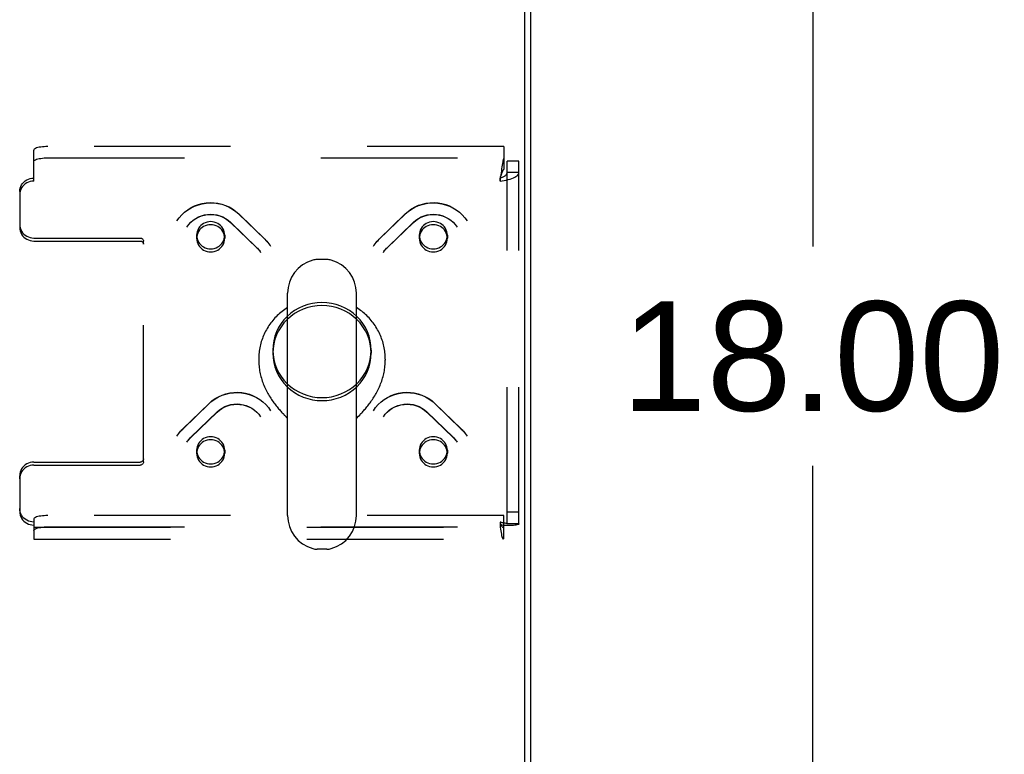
# Model space of a CAD drawing. Header units: inches. Extents: x 0 to 221, y 0 to 143.
# Tile 234 of 256: x 93 to 101, y 123 to 130. Entities that reach past the tile are written whole.
import ezdxf

# ---------------------------------------------------------------- set-up
doc = ezdxf.new("R2010")
doc.units = ezdxf.units.IN
doc.header["$LTSCALE"] = 12.142857
doc.header["$MEASUREMENT"] = 0
doc.linetypes.add('HIDDEN', pattern=[0.2, 0.1, -0.1])
doc.layers.get('0').update_dxf_attribs({"linetype": 'CONTINUOUS'})
doc.layers.add('DEFAULT_2', color=8, linetype='HIDDEN')
doc.layers.add('DIMENSIONS', color=7, linetype='CONTINUOUS')
doc.styles.get("Standard").update_dxf_attribs({"font": 'arial.ttf'})
doc.dimstyles.new('DIMSTYLE_1', dxfattribs={"dimtxt": 0.974026, "dimasz": 1.298701, "dimexe": 0.09, "dimexo": 0.07, "dimgap": 0.0375, "dimtad": 0, "dimtih": 1, "dimtoh": 1, "dimzin": 4, "dimdsep": 46, "dimtxsty": 'Standard', "dimblk": '_FILLED', "dimblk1": '_FILLED', "dimblk2": '_FILLED', "dimcen": 0.09, "dimadec": 3, "dimazin": 1, "dimtfac": 1, "dimtdec": 3, "dimtofl": 0, "dimtmove": 0, "dimatfit": 3, "dimldrblk": '_FILLED', "dimfxl": 0, "dimtolj": 1, "dimtzin": 4, "dimarcsym": 0})

# ---------------------------------------------------------------- blocks, each defined once
blk = doc.blocks.new('_FILLED')
at = {"color": 0, "linetype": 'ByBlock'}
blk.add_solid([(0, 0), (-1, 0.2), (-1, -0.2)], dxfattribs=at)
blk = doc.blocks.new('*D6')
at = {"layer": 'DIMENSIONS', "color": 2, "linetype": 'Continuous'}
for p, q in [((97.8803, 135.8059), (100.876, 135.8059)), ((99.7072, 135.8059), (99.7072, 127.78)), ((99.7072, 117.8059), (99.7072, 125.8319)), ((97.8803, 117.8059), (100.876, 117.8059))]:
    blk.add_line(p, q, dxfattribs=at)
at = {"layer": 'DIMENSIONS', "color": 2, "linetype": 'Continuous', "xscale": 1.2987012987, "yscale": 1.2987012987, "zscale": 1.2987012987}
for p, rotation in [((99.7072, 135.8059), 90), ((99.7072, 117.8059), 270)]:
    blk.add_blockref('_FILLED', p, dxfattribs=dict(at, rotation=rotation))
at = {"layer": 'DIMENSIONS', "color": 2, "linetype": 'Continuous', "insert": (99.7072, 127.293), "char_height": 0.97403, "width": 3.40366, "attachment_point": 2, "line_spacing_factor": 0.9}
blk.add_mtext('18.00', dxfattribs=at)

msp = doc.modelspace()

# ---------------------------------------------------------------- linework, layer by layer
at = {"color": 7, "linetype": 'Continuous'}
for p, q in [((97.1452, 117.9323), (97.1452, 135.6919)), ((95.3869, 127.6643), (95.2995, 127.6643)), ((95.0372, 125.3894), (95.0372, 127.3643)), ((95.6492, 125.3894), (95.6492, 127.3643)), ((94.7807, 126.7803), (94.7807, 126.7701)), ((95.9057, 126.7803), (95.9057, 126.7701)), ((95.6492, 126.252), (95.6675, 126.2711)), ((95.6675, 126.2711), (95.6783, 126.2824)), ((95.3869, 125.0893), (95.2995, 125.0893))]:
    msp.add_line(p, q, dxfattribs=at)
at = {"color": 3, "linetype": 'Continuous'}
msp.add_line((97.1972, 135.5799), (97.1972, 118.0319), dxfattribs=at)
at = {"color": 7, "linetype": 'Continuous'}
for points in [[(95.0372, 127.2382), (95.0364, 127.2377), (95.0241, 127.2297), (95.0121, 127.2215), (95.0003, 127.2129), (94.9888, 127.204), (94.9774, 127.1949), (94.9664, 127.1855), (94.9556, 127.1757), (94.945, 127.1658), (94.9348, 127.1555), (94.9248, 127.145), (94.9151, 127.1343), (94.9057, 127.1233), (94.8966, 127.1121), (94.8878, 127.1006), (94.8793, 127.089), (94.8712, 127.0771), (94.8633, 127.065), (94.8558, 127.0527), (94.8486, 127.0403), (94.8418, 127.0276), (94.8353, 127.0148), (94.8292, 127.0019), (94.8234, 126.9888), (94.8179, 126.9755), (94.8129, 126.9621), (94.8081, 126.9486), (94.8038, 126.935), (94.7998, 126.9213), (94.7962, 126.9075), (94.793, 126.8936), (94.7901, 126.8796), (94.7876, 126.8655), (94.7855, 126.8514), (94.7838, 126.8372), (94.7824, 126.8231), (94.7815, 126.8088), (94.7809, 126.7946), (94.7807, 126.7803)], [(95.9057, 126.7803), (95.9055, 126.7946), (95.905, 126.8088), (95.904, 126.823), (95.9027, 126.8372), (95.9009, 126.8514), (95.8988, 126.8655), (95.8963, 126.8795), (95.8935, 126.8935), (95.8903, 126.9074), (95.8866, 126.9212), (95.8827, 126.935), (95.8783, 126.9486), (95.8736, 126.9621), (95.8685, 126.9755), (95.8631, 126.9887), (95.8573, 127.0018), (95.8511, 127.0148), (95.8447, 127.0276), (95.8378, 127.0402), (95.8306, 127.0527), (95.8231, 127.065), (95.8153, 127.0771), (95.8071, 127.0889), (95.7986, 127.1006), (95.7899, 127.1121), (95.7807, 127.1233), (95.7713, 127.1343), (95.7616, 127.145), (95.7517, 127.1555), (95.7414, 127.1658), (95.7309, 127.1758), (95.72, 127.1855), (95.709, 127.1949), (95.6977, 127.2041), (95.6861, 127.2129), (95.6743, 127.2215), (95.6623, 127.2297), (95.65, 127.2377), (95.6492, 127.2382)], [(94.7807, 126.7701), (94.7809, 126.7568), (94.7814, 126.7434), (94.7822, 126.73), (94.7834, 126.7166), (94.7849, 126.7032), (94.7867, 126.6898), (94.7888, 126.6764), (94.7913, 126.6631), (94.794, 126.6498), (94.7971, 126.6366), (94.8005, 126.6234), (94.8042, 126.6103), (94.8081, 126.5973), (94.8124, 126.5844), (94.8169, 126.5717), (94.8216, 126.559), (94.8267, 126.5465), (94.8319, 126.5341), (94.8374, 126.5219), (94.8431, 126.5099), (94.8491, 126.498), (94.8551, 126.4864), (94.8614, 126.4749), (94.8678, 126.4636), (94.8744, 126.4525), (94.8811, 126.4417), (94.8879, 126.4311), (94.8948, 126.4207), (94.9017, 126.4105), (94.9087, 126.4006), (94.9158, 126.3909), (94.9229, 126.3815), (94.9299, 126.3723), (94.937, 126.3634), (94.944, 126.3547), (94.9509, 126.3463), (94.9578, 126.3381), (94.9646, 126.3303), (94.9713, 126.3226), (94.9778, 126.3153), (94.9843, 126.3082), (94.9905, 126.3013), (94.9966, 126.2948), (95.0025, 126.2885), (95.0082, 126.2824), (95.0137, 126.2766), (95.0372, 126.252)], [(95.6783, 126.2824), (95.684, 126.2885), (95.6899, 126.2948), (95.696, 126.3014), (95.7022, 126.3082), (95.7086, 126.3153), (95.7152, 126.3227), (95.7219, 126.3303), (95.7286, 126.3382), (95.7355, 126.3463), (95.7425, 126.3547), (95.7495, 126.3634), (95.7565, 126.3723), (95.7636, 126.3815), (95.7707, 126.3909), (95.7777, 126.4006), (95.7847, 126.4105), (95.7917, 126.4207), (95.7986, 126.4311), (95.8054, 126.4417), (95.8121, 126.4526), (95.8186, 126.4637), (95.825, 126.4749), (95.8313, 126.4864), (95.8374, 126.4981), (95.8433, 126.5099), (95.849, 126.522), (95.8545, 126.5342), (95.8598, 126.5465), (95.8648, 126.559), (95.8696, 126.5717), (95.8741, 126.5845), (95.8783, 126.5974), (95.8823, 126.6103), (95.886, 126.6234), (95.8893, 126.6366), (95.8924, 126.6498), (95.8952, 126.6631), (95.8976, 126.6765), (95.8998, 126.6898), (95.9016, 126.7032), (95.9031, 126.7166), (95.9042, 126.73), (95.9051, 126.7434), (95.9056, 126.7568), (95.9057, 126.7701)]]:
    msp.add_lwpolyline(points, dxfattribs=at)
for centre, radius, start, end in [((95.3432, 127.3643), 0.306, 105.63034, 180), ((95.2995, 127.5206), 0.1437, 90, 105.63034), ((95.3869, 127.5206), 0.1437, 74.36966, 90), ((95.3432, 127.3643), 0.306, 0, 74.36966), ((95.3432, 125.3893), 0.306, 180, 254.36966), ((95.3432, 125.3893), 0.306, 285.63034, 360), ((95.2995, 125.2331), 0.1437, 254.36966, 270), ((95.3869, 125.2331), 0.1437, 270, 285.63034)]:
    msp.add_arc(centre, radius, start, end, dxfattribs=at)
at = {"layer": 'DEFAULT_2', "color": 8, "linetype": 'HIDDEN'}
for p, q in [((92.7807, 128.3619), (92.7807, 128.6365)), ((96.9592, 128.6688), (92.9057, 128.6688)), ((96.9592, 128.6688), (96.9592, 128.5665)), ((92.9057, 128.5684), (96.9592, 128.5684)), ((96.9592, 128.5665), (96.9592, 128.466)), ((97.0932, 128.5394), (96.9892, 128.5394)), ((96.9892, 125.3152), (96.9892, 128.5394)), ((97.0932, 125.3152), (97.0932, 128.5394)), ((97.0932, 128.437), (96.9892, 128.437)), ((96.9286, 128.3958), (96.9262, 128.3888)), ((96.9262, 128.3619), (96.9262, 128.3888)), ((96.9286, 128.3803), (96.9262, 128.3619)), ((92.6557, 128.2681), (92.6557, 128.2412)), ((92.6557, 128.2412), (92.6557, 127.9497)), ((94.6011, 128.0714), (94.8341, 127.8464)), ((94.6028, 128.0694), (94.8357, 127.8444)), ((95.8507, 127.8444), (96.0837, 128.0694)), ((95.8523, 127.8464), (96.0853, 128.0714)), ((94.5289, 127.9966), (94.7618, 127.7716)), ((94.5305, 127.9947), (94.7634, 127.7696)), ((95.923, 127.7696), (96.156, 127.9947)), ((95.9246, 127.7716), (96.1575, 127.9966)), ((92.7807, 127.8559), (93.7257, 127.8559)), ((92.7807, 127.829), (93.7257, 127.829)), ((93.7557, 127.8), (93.7557, 127.8269)), ((93.7557, 125.8657), (93.7557, 127.8)), ((94.2287, 127.8806), (94.2287, 127.8537)), ((94.4787, 127.8806), (94.4787, 127.8537)), ((96.2078, 127.8806), (96.2078, 127.8537)), ((96.4578, 127.8806), (96.4578, 127.8537)), ((94.9057, 126.8598), (94.9057, 126.8329)), ((95.7807, 126.8598), (95.7807, 126.8329)), ((94.1046, 126.1577), (94.3375, 126.3827)), ((94.1062, 126.1597), (94.3391, 126.3847)), ((96.3473, 126.3847), (96.5803, 126.1597)), ((96.3489, 126.3827), (96.5819, 126.1577)), ((94.1769, 126.083), (94.4098, 126.308)), ((94.1784, 126.0849), (94.4114, 126.3099)), ((96.2751, 126.3099), (96.508, 126.0849)), ((96.2766, 126.308), (96.5096, 126.083)), ((94.2287, 125.9689), (94.2287, 125.942)), ((94.4787, 125.9689), (94.4787, 125.942)), ((96.2078, 125.9689), (96.2078, 125.942)), ((96.4578, 125.9689), (96.4578, 125.942)), ((92.7807, 125.8637), (93.7257, 125.8637)), ((92.7807, 125.8368), (93.7257, 125.8368)), ((92.6557, 125.716), (92.6557, 125.7429)), ((92.6557, 125.716), (92.6557, 125.4245)), ((92.7807, 125.3562), (92.7807, 125.3038)), ((96.9592, 125.3885), (92.9057, 125.3885)), ((96.9592, 125.1857), (96.9592, 125.3885)), ((97.0932, 125.4175), (96.9892, 125.4175)), ((92.7807, 125.3038), (92.7807, 125.18)), ((92.7807, 125.284), (96.9537, 125.284)), ((92.9057, 125.2881), (96.9592, 125.2881)), ((96.9262, 125.3307), (96.9262, 125.3038)), ((97.0932, 125.3152), (96.9892, 125.3152)), ((92.7807, 125.18), (96.9537, 125.18))]:
    msp.add_line(p, q, dxfattribs=at)
for points in [[(92.9057, 128.6688), (92.8893, 128.6685), (92.8734, 128.6677), (92.8579, 128.6664), (92.8432, 128.6645), (92.8296, 128.6621), (92.8173, 128.6593), (92.8066, 128.6562), (92.7975, 128.6526), (92.7902, 128.6488), (92.785, 128.6448), (92.7818, 128.6407), (92.7807, 128.6365)], [(92.7807, 128.536), (92.7818, 128.5403), (92.785, 128.5444), (92.7902, 128.5484), (92.7975, 128.5522), (92.8066, 128.5557), (92.8173, 128.5589), (92.8296, 128.5617), (92.8432, 128.564), (92.8579, 128.5659), (92.8734, 128.5673), (92.8893, 128.5681), (92.9057, 128.5684)], [(96.9592, 128.5665), (96.9569, 128.5606), (96.9545, 128.5528), (96.9521, 128.5431), (96.9498, 128.5317), (96.9474, 128.5187), (96.9451, 128.5043), (96.9427, 128.4886), (96.9404, 128.4719), (96.938, 128.4544), (96.9356, 128.4362), (96.9286, 128.3803)], [(96.9262, 128.3619), (96.9449, 128.3645), (96.9634, 128.3676), (96.9814, 128.3712), (96.9987, 128.3753), (97.0151, 128.3799), (97.0303, 128.385), (97.0443, 128.3905), (97.0568, 128.3964), (97.0676, 128.4026), (97.0767, 128.4092), (97.0838, 128.4159), (97.089, 128.4229), (97.0922, 128.4299), (97.0932, 128.437)], [(96.9262, 128.3888), (96.9333, 128.3912), (96.9402, 128.3938), (96.947, 128.3966), (96.9536, 128.3996), (96.9597, 128.4027), (96.9655, 128.4061), (96.9708, 128.4096), (96.9755, 128.4132), (96.9796, 128.417), (96.983, 128.4208), (96.9857, 128.4248), (96.9876, 128.4288), (96.9888, 128.4329), (96.9892, 128.437)], [(96.9592, 128.466), (96.9569, 128.4638), (96.9545, 128.4608), (96.9521, 128.4572), (96.9498, 128.4529), (96.9474, 128.448), (96.9451, 128.4426), (96.9427, 128.4366), (96.9404, 128.4303), (96.938, 128.4237), (96.9356, 128.4169), (96.9286, 128.3958)], [(92.6557, 128.2681), (92.6568, 128.284), (92.66, 128.2994), (92.6652, 128.3143), (92.6725, 128.3285), (92.6816, 128.3416), (92.6923, 128.3535), (92.7046, 128.3639), (92.7182, 128.3727), (92.7329, 128.3796), (92.7484, 128.3847), (92.7643, 128.3878), (92.7807, 128.3888)], [(92.7807, 128.3619), (92.7643, 128.3609), (92.7484, 128.3578), (92.7329, 128.3527), (92.7182, 128.3457), (92.7046, 128.337), (92.6923, 128.3266), (92.6816, 128.3147), (92.6725, 128.3016), (92.6652, 128.2874), (92.66, 128.2724), (92.6568, 128.2571), (92.6557, 128.2412)], [(94.054, 128.0075), (94.074, 128.0357), (94.0967, 128.0619), (94.1221, 128.0859), (94.1498, 128.1073), (94.1796, 128.1258), (94.211, 128.1414), (94.2439, 128.1538), (94.2778, 128.1629), (94.3125, 128.1687), (94.3476, 128.171), (94.3827, 128.1699), (94.4175, 128.1653), (94.4516, 128.1574), (94.4847, 128.1462), (94.5166, 128.1318), (94.5468, 128.1145), (94.575, 128.0942), (94.6011, 128.0714)], [(94.054, 128.0075), (94.0739, 128.0356), (94.0967, 128.0616), (94.1221, 128.0852), (94.1498, 128.1063), (94.1795, 128.1245), (94.211, 128.1398), (94.244, 128.152), (94.278, 128.1609), (94.3127, 128.1666), (94.3479, 128.1688), (94.3832, 128.1677), (94.4181, 128.1631), (94.4525, 128.1553), (94.4858, 128.1441), (94.5178, 128.1298), (94.5482, 128.1124), (94.5766, 128.0922), (94.6028, 128.0694)], [(96.0837, 128.0694), (96.1098, 128.0922), (96.1382, 128.1124), (96.1686, 128.1298), (96.2006, 128.1441), (96.2339, 128.1552), (96.2681, 128.1631), (96.3031, 128.1677), (96.3383, 128.1688), (96.3735, 128.1666), (96.4083, 128.161), (96.4423, 128.152), (96.4753, 128.1399), (96.5068, 128.1246), (96.5366, 128.1063), (96.5643, 128.0852), (96.5897, 128.0616), (96.6125, 128.0356), (96.6325, 128.0075)], [(96.0853, 128.0714), (96.1115, 128.0943), (96.1399, 128.1146), (96.1704, 128.1321), (96.2024, 128.1465), (96.2358, 128.1577), (96.2701, 128.1655), (96.305, 128.17), (96.3402, 128.171), (96.3753, 128.1685), (96.4099, 128.1627), (96.4437, 128.1535), (96.4764, 128.141), (96.5076, 128.1254), (96.5371, 128.1069), (96.5646, 128.0856), (96.5898, 128.0618), (96.6125, 128.0357), (96.6325, 128.0075)], [(94.1426, 127.953), (94.1587, 127.9752), (94.1773, 127.9955), (94.198, 128.0137), (94.2208, 128.0295), (94.2452, 128.0427), (94.271, 128.0532), (94.2978, 128.0608), (94.3253, 128.0655), (94.3532, 128.0671), (94.381, 128.0656), (94.4085, 128.0611), (94.4353, 128.0536), (94.461, 128.0433), (94.4854, 128.0302), (94.5081, 128.0146), (94.5289, 127.9966)], [(94.1426, 127.953), (94.1588, 127.9752), (94.1776, 127.9953), (94.1985, 128.0132), (94.2214, 128.0287), (94.2459, 128.0416), (94.2718, 128.0517), (94.2987, 128.0591), (94.3262, 128.0635), (94.3541, 128.0649), (94.3819, 128.0634), (94.4095, 128.0589), (94.4363, 128.0515), (94.4622, 128.0412), (94.4867, 128.0282), (94.5096, 128.0126), (94.5305, 127.9947)], [(96.156, 127.9947), (96.1769, 128.0126), (96.1997, 128.0282), (96.2242, 128.0412), (96.25, 128.0514), (96.2768, 128.0589), (96.3043, 128.0634), (96.3322, 128.0649), (96.3601, 128.0635), (96.3876, 128.0591), (96.4145, 128.0518), (96.4404, 128.0416), (96.4649, 128.0288), (96.4879, 128.0133), (96.5088, 127.9953), (96.5276, 127.9752), (96.5438, 127.953)], [(96.1575, 127.9966), (96.1784, 128.0146), (96.2012, 128.0303), (96.2257, 128.0434), (96.2516, 128.0537), (96.2785, 128.0612), (96.306, 128.0656), (96.3339, 128.0671), (96.3618, 128.0654), (96.3892, 128.0607), (96.416, 128.053), (96.4417, 128.0425), (96.466, 128.0293), (96.4886, 128.0135), (96.5093, 127.9954), (96.5278, 127.9751), (96.5438, 127.953)], [(92.6557, 127.9766), (92.6568, 127.9607), (92.66, 127.9454), (92.6652, 127.9304), (92.6725, 127.9163), (92.6816, 127.9031), (92.6923, 127.8913), (92.7046, 127.8809), (92.7182, 127.8721), (92.7329, 127.8651), (92.7484, 127.86), (92.7643, 127.857), (92.7807, 127.8559)], [(94.3537, 128.0013), (94.3373, 128.0003), (94.3213, 127.9972), (94.3058, 127.9921), (94.2912, 127.9851), (94.2776, 127.9764), (94.2653, 127.966), (94.2545, 127.9541), (94.2454, 127.941), (94.2382, 127.9268), (94.2329, 127.9118), (94.2297, 127.8963), (94.2287, 127.8806)], [(94.3537, 127.9744), (94.3373, 127.9734), (94.3213, 127.9703), (94.3058, 127.9652), (94.2912, 127.9582), (94.2776, 127.9495), (94.2653, 127.939), (94.2545, 127.9272), (94.2454, 127.914), (94.2382, 127.8999), (94.2329, 127.8849), (94.2297, 127.8694), (94.2287, 127.8537)], [(94.442, 127.966), (94.4298, 127.9764), (94.4162, 127.9851), (94.4015, 127.9921), (94.386, 127.9972), (94.37, 128.0003), (94.3537, 128.0013)], [(94.442, 127.939), (94.4298, 127.9495), (94.4162, 127.9582), (94.4015, 127.9652), (94.386, 127.9703), (94.37, 127.9734), (94.3537, 127.9744)], [(96.3328, 128.0013), (96.3165, 128.0003), (96.3004, 127.9972), (96.2849, 127.9921), (96.2703, 127.9851), (96.2567, 127.9764), (96.2444, 127.966)], [(96.3328, 127.9744), (96.3165, 127.9734), (96.3004, 127.9703), (96.2849, 127.9652), (96.2703, 127.9582), (96.2567, 127.9495), (96.2444, 127.939)], [(96.4578, 127.8806), (96.4567, 127.8963), (96.4535, 127.9118), (96.4483, 127.9268), (96.441, 127.941), (96.4319, 127.9541), (96.4212, 127.966), (96.4089, 127.9764), (96.3953, 127.9851), (96.3806, 127.9921), (96.3651, 127.9972), (96.3491, 128.0003), (96.3328, 128.0013)], [(96.4578, 127.8537), (96.4567, 127.8694), (96.4535, 127.8849), (96.4483, 127.8999), (96.441, 127.914), (96.4319, 127.9272), (96.4212, 127.939), (96.4089, 127.9495), (96.3953, 127.9582), (96.3806, 127.9652), (96.3651, 127.9703), (96.3491, 127.9734), (96.3328, 127.9744)], [(92.6557, 127.9497), (92.6568, 127.9338), (92.66, 127.9185), (92.6652, 127.9035), (92.6725, 127.8893), (92.6816, 127.8762), (92.6923, 127.8643), (92.7046, 127.8539), (92.7182, 127.8452), (92.7329, 127.8382), (92.7484, 127.8331), (92.7643, 127.83), (92.7807, 127.829)], [(94.4787, 127.8806), (94.4776, 127.8963), (94.4744, 127.9118), (94.4691, 127.9268), (94.4619, 127.941), (94.4529, 127.954), (94.442, 127.966)], [(94.4787, 127.8537), (94.4776, 127.8694), (94.4744, 127.8849), (94.4691, 127.8999), (94.4619, 127.914), (94.4529, 127.9271), (94.442, 127.939)], [(96.2444, 127.966), (96.2335, 127.954), (96.2245, 127.941), (96.2173, 127.9268), (96.212, 127.9118), (96.2089, 127.8963), (96.2078, 127.8806)], [(96.2444, 127.939), (96.2335, 127.9271), (96.2245, 127.914), (96.2173, 127.8999), (96.212, 127.8849), (96.2089, 127.8694), (96.2078, 127.8537)], [(93.7257, 127.8559), (93.7317, 127.8553), (93.7372, 127.8537), (93.7424, 127.851), (93.7469, 127.8474), (93.7506, 127.843), (93.7534, 127.838), (93.7551, 127.8327), (93.7557, 127.8269)], [(93.7257, 127.829), (93.7317, 127.8284), (93.7372, 127.8268), (93.7424, 127.8241), (93.7469, 127.8205), (93.7506, 127.8161), (93.7534, 127.8111), (93.7551, 127.8058), (93.7557, 127.8)], [(94.2287, 127.8806), (94.2297, 127.8648), (94.2329, 127.8493), (94.2382, 127.8344), (94.2454, 127.8202), (94.2545, 127.8071), (94.2653, 127.7952)], [(94.2287, 127.8537), (94.2297, 127.8379), (94.2329, 127.8224), (94.2382, 127.8075), (94.2454, 127.7933), (94.2545, 127.7802), (94.2653, 127.7683)], [(94.3537, 127.7598), (94.3701, 127.7609), (94.386, 127.764), (94.4015, 127.769), (94.4162, 127.776), (94.4297, 127.7848), (94.442, 127.7952), (94.4528, 127.8071), (94.4619, 127.8202), (94.4691, 127.8344), (94.4744, 127.8493), (94.4776, 127.8648), (94.4787, 127.8806)], [(94.3537, 127.7329), (94.3701, 127.734), (94.386, 127.737), (94.4015, 127.7421), (94.4162, 127.7491), (94.4297, 127.7579), (94.442, 127.7683), (94.4528, 127.7802), (94.4619, 127.7933), (94.4691, 127.8075), (94.4744, 127.8224), (94.4776, 127.8379), (94.4787, 127.8537)], [(94.8341, 127.8464), (94.8438, 127.8366), (94.8532, 127.8264), (94.8621, 127.8159), (94.8706, 127.8051), (94.8787, 127.7939), (94.8863, 127.7824)], [(94.8357, 127.8444), (94.8452, 127.8349), (94.8542, 127.825), (94.8629, 127.8148), (94.8711, 127.8043), (94.8789, 127.7935)], [(95.8001, 127.7824), (95.8077, 127.7939), (95.8158, 127.8051), (95.8243, 127.8159), (95.8332, 127.8264), (95.8426, 127.8366), (95.8523, 127.8464)], [(95.8075, 127.7935), (95.8153, 127.8043), (95.8235, 127.8148), (95.8322, 127.825), (95.8413, 127.8349), (95.8507, 127.8444)], [(96.2078, 127.8806), (96.2089, 127.8648), (96.212, 127.8493), (96.2173, 127.8344), (96.2245, 127.8202), (96.2336, 127.8071), (96.2444, 127.7952), (96.2567, 127.7848), (96.2703, 127.776), (96.2849, 127.769), (96.3004, 127.764), (96.3163, 127.7609), (96.3328, 127.7598)], [(96.2078, 127.8537), (96.2089, 127.8379), (96.212, 127.8224), (96.2173, 127.8075), (96.2245, 127.7933), (96.2336, 127.7802), (96.2444, 127.7683), (96.2567, 127.7579), (96.2703, 127.7491), (96.2849, 127.7421), (96.3004, 127.737), (96.3163, 127.734), (96.3328, 127.7329)], [(96.4212, 127.7952), (96.4319, 127.8071), (96.441, 127.8202), (96.4483, 127.8344), (96.4535, 127.8493), (96.4567, 127.8648), (96.4578, 127.8806)], [(96.4212, 127.7683), (96.4319, 127.7802), (96.441, 127.7933), (96.4483, 127.8075), (96.4535, 127.8224), (96.4567, 127.8379), (96.4578, 127.8537)], [(94.2653, 127.7952), (94.2777, 127.7847), (94.2912, 127.776), (94.3058, 127.769), (94.3213, 127.764), (94.3372, 127.7609), (94.3537, 127.7598)], [(94.2653, 127.7683), (94.2777, 127.7578), (94.2912, 127.7491), (94.3058, 127.7421), (94.3213, 127.737), (94.3372, 127.734), (94.3537, 127.7329)], [(94.7618, 127.7716), (94.7685, 127.7649), (94.7749, 127.758), (94.781, 127.7508), (94.7869, 127.7434), (94.7924, 127.7358), (94.7977, 127.728)], [(94.7634, 127.7696), (94.7698, 127.7633), (94.7759, 127.7566), (94.7817, 127.7498), (94.7873, 127.7427), (94.7927, 127.7355)], [(95.8888, 127.728), (95.894, 127.7358), (95.8996, 127.7434), (95.9054, 127.7508), (95.9115, 127.758), (95.9179, 127.7649), (95.9246, 127.7716)], [(95.8938, 127.7355), (95.8991, 127.7427), (95.9047, 127.7498), (95.9105, 127.7566), (95.9167, 127.7633), (95.923, 127.7696)], [(96.3328, 127.7598), (96.3492, 127.7609), (96.3651, 127.764), (96.3806, 127.769), (96.3953, 127.776), (96.4088, 127.7847), (96.4212, 127.7952)], [(96.3328, 127.7329), (96.3492, 127.734), (96.3651, 127.737), (96.3806, 127.7421), (96.3953, 127.7491), (96.4088, 127.7578), (96.4212, 127.7683)], [(95.3432, 127.2824), (95.3001, 127.2803), (95.2579, 127.2743), (95.2162, 127.2642), (95.1758, 127.2502), (95.137, 127.2325), (95.1002, 127.2112), (95.0657, 127.1864), (95.0339, 127.1586), (95.005, 127.1279), (94.9794, 127.0946), (94.9574, 127.059), (94.939, 127.0215), (94.9246, 126.9824), (94.9141, 126.9422), (94.9078, 126.9012), (94.9057, 126.8598)], [(95.7807, 126.8598), (95.7786, 126.9012), (95.7723, 126.9422), (95.7619, 126.9824), (95.7474, 127.0215), (95.729, 127.059), (95.707, 127.0946), (95.6814, 127.1279), (95.6526, 127.1586), (95.6208, 127.1864), (95.5863, 127.2112), (95.5494, 127.2325), (95.5106, 127.2502), (95.4702, 127.2642), (95.4286, 127.2743), (95.3863, 127.2803), (95.3432, 127.2824)], [(95.3432, 127.2555), (95.3001, 127.2534), (95.2579, 127.2473), (95.2162, 127.2372), (95.1758, 127.2233), (95.137, 127.2055), (95.1002, 127.1842), (95.0657, 127.1595), (95.0339, 127.1317), (95.005, 127.1009), (94.9794, 127.0676), (94.9574, 127.0321), (94.939, 126.9946), (94.9246, 126.9555), (94.9141, 126.9153), (94.9078, 126.8743), (94.9057, 126.8329)], [(95.7807, 126.8329), (95.7786, 126.8743), (95.7723, 126.9153), (95.7619, 126.9555), (95.7474, 126.9946), (95.729, 127.0321), (95.707, 127.0676), (95.6814, 127.1009), (95.6526, 127.1317), (95.6208, 127.1595), (95.5863, 127.1842), (95.5494, 127.2055), (95.5106, 127.2233), (95.4702, 127.2372), (95.4286, 127.2473), (95.3863, 127.2534), (95.3432, 127.2555)], [(94.9057, 126.8598), (94.9078, 126.8184), (94.9141, 126.7773), (94.9246, 126.7371), (94.939, 126.6981), (94.9574, 126.6606), (94.9794, 126.625), (95.005, 126.5917), (95.0339, 126.561), (95.0657, 126.5331), (95.1002, 126.5084), (95.137, 126.4871), (95.1758, 126.4694), (95.2162, 126.4554), (95.2579, 126.4453), (95.3001, 126.4393), (95.3432, 126.4372)], [(95.3432, 126.4372), (95.3863, 126.4393), (95.4286, 126.4453), (95.4702, 126.4554), (95.5106, 126.4694), (95.5494, 126.4871), (95.5863, 126.5084), (95.6208, 126.5331), (95.6526, 126.561), (95.6814, 126.5917), (95.707, 126.625), (95.729, 126.6606), (95.7474, 126.6981), (95.7619, 126.7371), (95.7723, 126.7773), (95.7786, 126.8184), (95.7807, 126.8598)], [(94.9057, 126.8329), (94.9078, 126.7914), (94.9141, 126.7504), (94.9246, 126.7102), (94.939, 126.6711), (94.9574, 126.6337), (94.9794, 126.5981), (95.005, 126.5648), (95.0339, 126.534), (95.0657, 126.5062), (95.1002, 126.4815), (95.137, 126.4602), (95.1758, 126.4424), (95.2162, 126.4285), (95.2579, 126.4184), (95.3001, 126.4123), (95.3432, 126.4103)], [(95.3432, 126.4103), (95.3863, 126.4123), (95.4286, 126.4184), (95.4702, 126.4285), (95.5106, 126.4424), (95.5494, 126.4602), (95.5863, 126.4815), (95.6208, 126.5062), (95.6526, 126.534), (95.6814, 126.5648), (95.707, 126.5981), (95.729, 126.6337), (95.7474, 126.6711), (95.7619, 126.7102), (95.7723, 126.7504), (95.7786, 126.7914), (95.7807, 126.8329)], [(94.3375, 126.3827), (94.3637, 126.4056), (94.3921, 126.4258), (94.4224, 126.4431), (94.4544, 126.4574), (94.4877, 126.4686), (94.522, 126.4765), (94.5569, 126.481), (94.5922, 126.4822), (94.6274, 126.4799), (94.6621, 126.4743), (94.6962, 126.4654), (94.7291, 126.4532), (94.7606, 126.4379), (94.7904, 126.4196), (94.8181, 126.3986), (94.8435, 126.3749), (94.8663, 126.3489), (94.8863, 126.3208)], [(94.3391, 126.3847), (94.3653, 126.4077), (94.3938, 126.428), (94.4242, 126.4454), (94.4563, 126.4598), (94.4896, 126.471), (94.524, 126.4789), (94.5589, 126.4833), (94.594, 126.4843), (94.6291, 126.4819), (94.6637, 126.476), (94.6975, 126.4668), (94.7302, 126.4543), (94.7615, 126.4388), (94.791, 126.4202), (94.8185, 126.399), (94.8437, 126.3751), (94.8664, 126.349), (94.8863, 126.3208)], [(95.8001, 126.3208), (95.8201, 126.349), (95.8429, 126.3753), (95.8683, 126.3992), (95.896, 126.4206), (95.9257, 126.4392), (95.9572, 126.4548), (95.99, 126.4672), (96.024, 126.4763), (96.0587, 126.482), (96.0937, 126.4843), (96.1289, 126.4832), (96.1636, 126.4787), (96.1978, 126.4707), (96.2309, 126.4595), (96.2627, 126.4452), (96.2929, 126.4278), (96.3212, 126.4076), (96.3473, 126.3847)], [(95.8001, 126.3208), (95.8201, 126.3489), (95.8429, 126.3749), (95.8683, 126.3985), (95.896, 126.4196), (95.9257, 126.4379), (95.9572, 126.4532), (95.9901, 126.4653), (96.0241, 126.4743), (96.0589, 126.4799), (96.0941, 126.4822), (96.1293, 126.481), (96.1643, 126.4765), (96.1986, 126.4686), (96.2319, 126.4574), (96.264, 126.4431), (96.2943, 126.4258), (96.3227, 126.4056), (96.3489, 126.3827)], [(94.4098, 126.308), (94.4307, 126.326), (94.4535, 126.3416), (94.478, 126.3545), (94.5038, 126.3648), (94.5306, 126.3722), (94.5582, 126.3767), (94.586, 126.3783), (94.6139, 126.3768), (94.6415, 126.3724), (94.6683, 126.3651), (94.6942, 126.355), (94.7188, 126.3421), (94.7417, 126.3266), (94.7627, 126.3087), (94.7814, 126.2885), (94.7977, 126.2664)], [(94.4114, 126.3099), (94.4322, 126.328), (94.4551, 126.3436), (94.4796, 126.3567), (94.5054, 126.3671), (94.5323, 126.3745), (94.5599, 126.379), (94.5878, 126.3804), (94.6156, 126.3787), (94.6431, 126.374), (94.6698, 126.3664), (94.6955, 126.3559), (94.7198, 126.3426), (94.7424, 126.3268), (94.7631, 126.3087), (94.7816, 126.2885), (94.7977, 126.2664)], [(95.8888, 126.2664), (95.9049, 126.2885), (95.9234, 126.3088), (95.9442, 126.327), (95.967, 126.3428), (95.9914, 126.3561), (96.0172, 126.3666), (96.044, 126.3742), (96.0715, 126.3788), (96.0993, 126.3804), (96.1272, 126.3789), (96.1547, 126.3744), (96.1814, 126.3669), (96.2072, 126.3566), (96.2315, 126.3435), (96.2543, 126.3279), (96.2751, 126.3099)], [(95.8888, 126.2664), (95.905, 126.2885), (95.9237, 126.3087), (95.9447, 126.3266), (95.9676, 126.342), (95.9921, 126.3549), (96.018, 126.3651), (96.0448, 126.3724), (96.0724, 126.3768), (96.1002, 126.3783), (96.1281, 126.3767), (96.1556, 126.3722), (96.1825, 126.3648), (96.2083, 126.3546), (96.2329, 126.3416), (96.2557, 126.326), (96.2766, 126.308)], [(94.054, 126.0958), (94.0616, 126.1072), (94.0696, 126.1184), (94.0781, 126.1293), (94.0871, 126.1398), (94.0964, 126.1499), (94.1062, 126.1597)], [(94.0613, 126.1069), (94.0691, 126.1177), (94.0774, 126.1282), (94.0861, 126.1384), (94.0951, 126.1482), (94.1046, 126.1577)], [(96.5803, 126.1597), (96.59, 126.1499), (96.5994, 126.1398), (96.6083, 126.1293), (96.6168, 126.1184), (96.6249, 126.1072), (96.6325, 126.0958)], [(96.5819, 126.1577), (96.5913, 126.1482), (96.6004, 126.1384), (96.609, 126.1282), (96.6173, 126.1177), (96.6251, 126.1069)], [(94.1426, 126.0414), (94.1478, 126.0491), (94.1534, 126.0567), (94.1592, 126.0641), (94.1654, 126.0713), (94.1718, 126.0782), (94.1784, 126.0849)], [(94.1476, 126.0488), (94.1529, 126.0561), (94.1585, 126.0631), (94.1644, 126.07), (94.1705, 126.0766), (94.1769, 126.083)], [(94.2653, 126.0543), (94.2545, 126.0424), (94.2454, 126.0293), (94.2382, 126.0151), (94.2329, 126.0002), (94.2297, 125.9847), (94.2287, 125.9689)], [(94.3537, 126.0896), (94.3372, 126.0886), (94.3213, 126.0855), (94.3058, 126.0804), (94.2912, 126.0735), (94.2777, 126.0648), (94.2653, 126.0543)], [(94.3537, 126.0627), (94.3372, 126.0617), (94.3213, 126.0586), (94.3058, 126.0535), (94.2912, 126.0466), (94.2777, 126.0379), (94.2653, 126.0274)], [(94.4787, 125.9689), (94.4776, 125.9847), (94.4744, 126.0002), (94.4691, 126.0151), (94.4619, 126.0293), (94.4528, 126.0424), (94.442, 126.0543), (94.4297, 126.0647), (94.4162, 126.0735), (94.4015, 126.0804), (94.386, 126.0855), (94.3701, 126.0886), (94.3537, 126.0896)], [(94.4787, 125.942), (94.4776, 125.9577), (94.4744, 125.9732), (94.4691, 125.9882), (94.4619, 126.0024), (94.4528, 126.0155), (94.442, 126.0274), (94.4297, 126.0378), (94.4162, 126.0466), (94.4015, 126.0535), (94.386, 126.0586), (94.3701, 126.0617), (94.3537, 126.0627)], [(96.3328, 126.0896), (96.3163, 126.0886), (96.3004, 126.0855), (96.2849, 126.0804), (96.2703, 126.0735), (96.2567, 126.0647), (96.2444, 126.0543), (96.2336, 126.0424), (96.2245, 126.0293), (96.2173, 126.0151), (96.212, 126.0002), (96.2089, 125.9847), (96.2078, 125.9689)], [(96.3328, 126.0627), (96.3163, 126.0617), (96.3004, 126.0586), (96.2849, 126.0535), (96.2703, 126.0466), (96.2567, 126.0378), (96.2444, 126.0274), (96.2336, 126.0155), (96.2245, 126.0024), (96.2173, 125.9882), (96.212, 125.9732), (96.2089, 125.9577), (96.2078, 125.942)], [(96.4212, 126.0543), (96.4088, 126.0648), (96.3953, 126.0735), (96.3806, 126.0804), (96.3651, 126.0855), (96.3492, 126.0886), (96.3328, 126.0896)], [(96.4212, 126.0274), (96.4088, 126.0379), (96.3953, 126.0466), (96.3806, 126.0535), (96.3651, 126.0586), (96.3492, 126.0617), (96.3328, 126.0627)], [(96.4578, 125.9689), (96.4567, 125.9847), (96.4535, 126.0002), (96.4483, 126.0151), (96.441, 126.0293), (96.4319, 126.0424), (96.4212, 126.0543)], [(96.508, 126.0849), (96.5147, 126.0782), (96.5211, 126.0713), (96.5272, 126.0641), (96.533, 126.0567), (96.5386, 126.0491), (96.5438, 126.0414)], [(96.5096, 126.083), (96.5159, 126.0766), (96.5221, 126.07), (96.5279, 126.0631), (96.5335, 126.0561), (96.5388, 126.0488)], [(94.2653, 126.0274), (94.2545, 126.0155), (94.2454, 126.0024), (94.2382, 125.9882), (94.2329, 125.9732), (94.2297, 125.9578), (94.2287, 125.942)], [(94.2287, 125.9689), (94.2297, 125.9531), (94.2329, 125.9377), (94.2382, 125.9227), (94.2454, 125.9085), (94.2545, 125.8954), (94.2653, 125.8835), (94.2776, 125.8731), (94.2912, 125.8643), (94.3058, 125.8574), (94.3213, 125.8523), (94.3373, 125.8492), (94.3537, 125.8482)], [(94.442, 125.8835), (94.4529, 125.8955), (94.4619, 125.9085), (94.4691, 125.9227), (94.4744, 125.9377), (94.4776, 125.9531), (94.4787, 125.9689)], [(96.2078, 125.9689), (96.2089, 125.9531), (96.212, 125.9377), (96.2173, 125.9227), (96.2245, 125.9085), (96.2335, 125.8955), (96.2444, 125.8835)], [(96.3328, 125.8482), (96.3491, 125.8492), (96.3651, 125.8523), (96.3806, 125.8574), (96.3953, 125.8643), (96.4089, 125.8731), (96.4212, 125.8835), (96.4319, 125.8954), (96.441, 125.9085), (96.4483, 125.9227), (96.4535, 125.9377), (96.4567, 125.9531), (96.4578, 125.9689)], [(96.4578, 125.942), (96.4567, 125.9578), (96.4535, 125.9732), (96.4483, 125.9882), (96.441, 126.0024), (96.4319, 126.0155), (96.4212, 126.0274)], [(93.7557, 125.8926), (93.7551, 125.8869), (93.7534, 125.8816), (93.7506, 125.8766), (93.7469, 125.8722), (93.7424, 125.8686), (93.7372, 125.8659), (93.7317, 125.8643), (93.7257, 125.8637)], [(94.2287, 125.942), (94.2297, 125.9262), (94.2329, 125.9107), (94.2382, 125.8958), (94.2454, 125.8816), (94.2545, 125.8685), (94.2653, 125.8566), (94.2776, 125.8462), (94.2912, 125.8374), (94.3058, 125.8304), (94.3213, 125.8254), (94.3373, 125.8223), (94.3537, 125.8212)], [(94.3537, 125.8482), (94.37, 125.8492), (94.386, 125.8523), (94.4015, 125.8574), (94.4162, 125.8643), (94.4298, 125.8731), (94.442, 125.8835)], [(94.442, 125.8566), (94.4529, 125.8686), (94.4619, 125.8816), (94.4691, 125.8958), (94.4744, 125.9107), (94.4776, 125.9262), (94.4787, 125.942)], [(96.2078, 125.942), (96.2089, 125.9262), (96.212, 125.9107), (96.2173, 125.8958), (96.2245, 125.8816), (96.2335, 125.8686), (96.2444, 125.8566)], [(96.2444, 125.8835), (96.2567, 125.8731), (96.2703, 125.8643), (96.2849, 125.8574), (96.3004, 125.8523), (96.3165, 125.8492), (96.3328, 125.8482)], [(96.3328, 125.8212), (96.3491, 125.8223), (96.3651, 125.8254), (96.3806, 125.8304), (96.3953, 125.8374), (96.4089, 125.8462), (96.4212, 125.8566), (96.4319, 125.8685), (96.441, 125.8816), (96.4483, 125.8958), (96.4535, 125.9107), (96.4567, 125.9262), (96.4578, 125.942)], [(92.7807, 125.8637), (92.7643, 125.8626), (92.7484, 125.8596), (92.7329, 125.8545), (92.7182, 125.8475), (92.7046, 125.8387), (92.6923, 125.8283), (92.6816, 125.8164), (92.6725, 125.8033), (92.6652, 125.7891), (92.66, 125.7742), (92.6568, 125.7588), (92.6557, 125.7429)], [(92.7807, 125.8368), (92.7643, 125.8357), (92.7484, 125.8326), (92.7329, 125.8276), (92.7182, 125.8206), (92.7046, 125.8118), (92.6923, 125.8014), (92.6816, 125.7895), (92.6725, 125.7764), (92.6652, 125.7622), (92.66, 125.7473), (92.6568, 125.7319), (92.6557, 125.716)], [(93.7557, 125.8657), (93.7551, 125.86), (93.7534, 125.8546), (93.7506, 125.8496), (93.7469, 125.8452), (93.7424, 125.8417), (93.7372, 125.839), (93.7317, 125.8373), (93.7257, 125.8368)], [(94.3537, 125.8212), (94.37, 125.8223), (94.386, 125.8254), (94.4015, 125.8304), (94.4162, 125.8374), (94.4298, 125.8462), (94.442, 125.8566)], [(96.2444, 125.8566), (96.2567, 125.8462), (96.2703, 125.8374), (96.2849, 125.8304), (96.3004, 125.8254), (96.3165, 125.8223), (96.3328, 125.8212)], [(92.7807, 125.3307), (92.7643, 125.3318), (92.7484, 125.3348), (92.7329, 125.3399), (92.7182, 125.3469), (92.7046, 125.3557), (92.6923, 125.3661), (92.6816, 125.378), (92.6725, 125.3911), (92.6652, 125.4053), (92.66, 125.4202), (92.6568, 125.4356), (92.6557, 125.4515)], [(92.6557, 125.4245), (92.6568, 125.4087), (92.66, 125.3933), (92.6652, 125.3783), (92.6725, 125.3642), (92.6816, 125.3511), (92.6923, 125.3392), (92.7046, 125.3288), (92.7182, 125.32), (92.7329, 125.313), (92.7484, 125.3079), (92.7643, 125.3049), (92.7807, 125.3038)], [(92.9057, 125.3885), (92.8893, 125.3883), (92.8734, 125.3874), (92.8579, 125.3861), (92.8432, 125.3842), (92.8296, 125.3818), (92.8173, 125.3791), (92.8066, 125.3759), (92.7975, 125.3724), (92.7902, 125.3686), (92.785, 125.3646), (92.7818, 125.3604), (92.7807, 125.3562)], [(92.7807, 125.2557), (92.7818, 125.26), (92.785, 125.2641), (92.7902, 125.2681), (92.7975, 125.2719), (92.8066, 125.2754), (92.8173, 125.2786), (92.8296, 125.2814), (92.8432, 125.2837), (92.8579, 125.2856), (92.8734, 125.287), (92.8893, 125.2878), (92.9057, 125.2881)], [(96.9796, 125.3179), (96.9708, 125.3196), (96.9655, 125.3206), (96.9597, 125.3218), (96.9536, 125.3232), (96.947, 125.3248), (96.9402, 125.3266), (96.9333, 125.3285), (96.9262, 125.3307)], [(96.9262, 125.3307), (96.9286, 125.324), (96.9309, 125.3176), (96.9333, 125.3115), (96.9356, 125.3059), (96.938, 125.3008), (96.9404, 125.2963), (96.9427, 125.2925), (96.9451, 125.2893), (96.9474, 125.2868), (96.9498, 125.2851), (96.9521, 125.2842), (96.9537, 125.284)], [(97.0932, 125.3152), (97.0922, 125.3126), (97.089, 125.3101), (97.0838, 125.3077), (97.0767, 125.3055), (97.0676, 125.3035), (97.0568, 125.3019), (97.0443, 125.3005), (97.0303, 125.2996), (97.0151, 125.299), (96.9987, 125.299), (96.9814, 125.2994), (96.9634, 125.3003), (96.9449, 125.3018), (96.9262, 125.3038)], [(96.9262, 125.3038), (96.9286, 125.286), (96.9309, 125.269), (96.9333, 125.253), (96.9356, 125.2381), (96.938, 125.2246), (96.9404, 125.2127), (96.9427, 125.2024), (96.9451, 125.194), (96.9474, 125.1874), (96.9498, 125.1829), (96.9521, 125.1805), (96.9537, 125.18)], [(96.9537, 125.284), (96.9545, 125.2841), (96.9569, 125.2847), (96.9592, 125.2862)], [(97.0046, 125.3152), (97.0041, 125.3152), (97.0026, 125.3152), (97.0002, 125.3153), (96.9968, 125.3156), (96.9927, 125.316), (96.9878, 125.3166), (96.9824, 125.3174), (96.9768, 125.3184)], [(96.9892, 125.3152), (96.9888, 125.3156), (96.9876, 125.3161), (96.9857, 125.3166), (96.983, 125.3172), (96.9796, 125.3179)], [(96.9537, 125.18), (96.9545, 125.1801), (96.9569, 125.1819), (96.9592, 125.1857)]]:
    msp.add_lwpolyline(points, dxfattribs=at)

# ---------------------------------------------------------------- dimensions: what is measured, and where the dimension line sits
at = {"layer": 'DIMENSIONS', "color": 2, "linetype": 'Continuous'}
dim = msp.add_linear_dim(base=(99.7072, 117.8059), p1=(97.8103, 135.8059), p2=(97.8103, 117.8059), angle=270, dimstyle='DIMSTYLE_1', dxfattribs=at)
dim.commit()
dim.dimension.update_dxf_attribs({"geometry": '*D6', "text_midpoint": (99.7486, 126.8005), "dimtype": 160})

doc.saveas('drawing.dxf')
